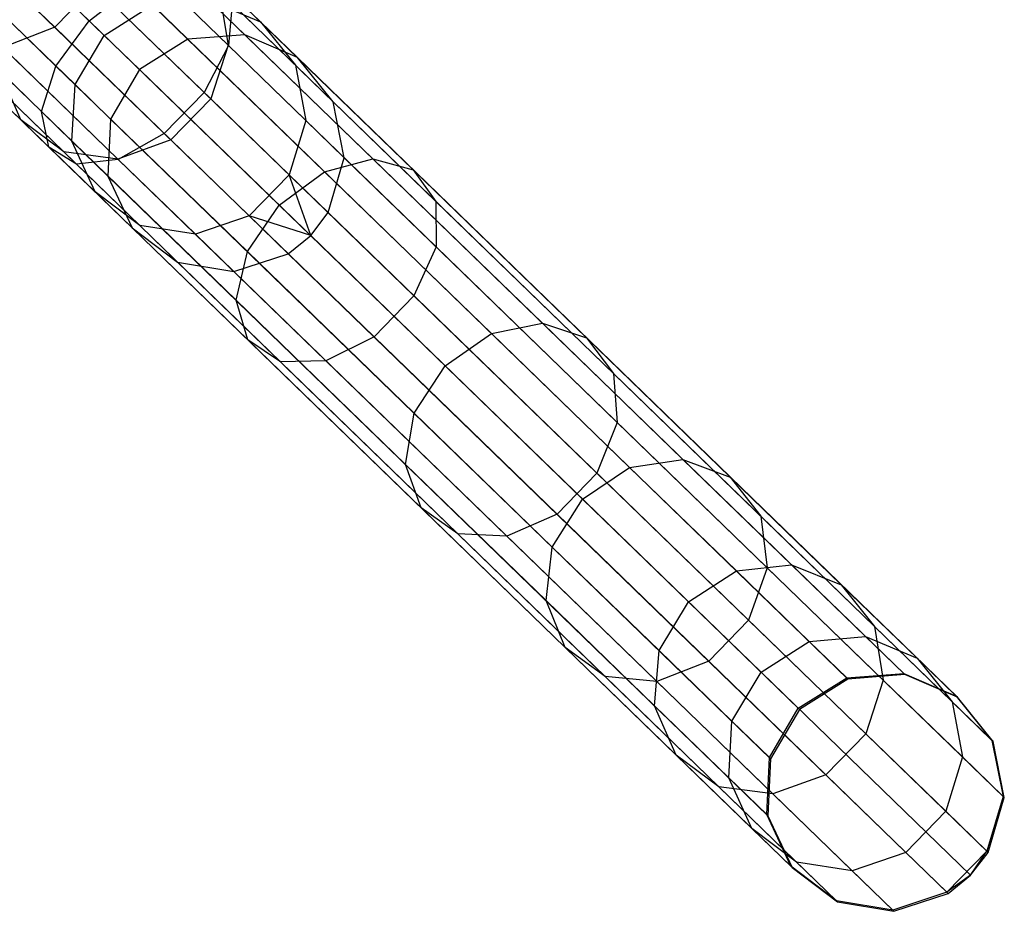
# Model space of a CAD drawing. Extents: x -91 to 92, y -91 to 92.
# Tile 199 of 256: x 57.95 to 66.19, y -63.58 to -56.12. Entities that reach past the tile are written whole.
import ezdxf

# ---------------------------------------------------------------- set-up
doc = ezdxf.new("R2010")
doc.units = 0
doc.header["$LTSCALE"] = 25.4
doc.layers.get('0').update_dxf_attribs({"linetype": 'CONTINUOUS'})

# ---------------------------------------------------------------- blocks, each defined once
blk = doc.blocks.new('NL2500012258_STL_2')
at = {"color": 0}
for p, q in [((149.0172, -54.8467, 30.3704), (150.7791, -56.555, 31.7821)), ((149.0172, -54.8467, 30.3704), (150.7791, -56.555, 31.7821)), ((151.9459, -56.7628, 30.3356), (150.022, -54.8972, 28.794)), ((151.9459, -56.7628, 30.3356), (150.022, -54.8972, 28.794)), ((150.5018, -56.9335, 31.6873), (148.7293, -55.2148, 30.2671)), ((150.5018, -56.9335, 31.6873), (148.7293, -55.2148, 30.2671)), ((151.7406, -57.1541, 30.1516), (149.796, -55.2685, 28.5935)), ((151.7406, -57.1541, 30.1516), (149.796, -55.2685, 28.5935)), ((149.2256, -55.3821, 170.5261), (150.4914, -56.6094, 167.922)), ((149.2256, -55.3821, 170.5261), (150.4914, -56.6094, 167.922)), ((150.3804, -57.3148, 31.4248), (148.5785, -55.5676, 29.981)), ((150.3804, -57.3148, 31.4248), (148.5785, -55.5676, 29.981)), ((151.4074, -57.4977, 30.1516), (149.4628, -55.6121, 28.5935)), ((151.4074, -57.4977, 30.1516), (149.4628, -55.6121, 28.5935)), ((150.4427, -57.6117, 31.0545), (148.5994, -55.8242, 29.5775)), ((150.4427, -57.6117, 31.0545), (148.5994, -55.8242, 29.5775)), ((151.0227, -57.715, 30.3356), (149.0987, -55.8494, 28.794)), ((151.0227, -57.715, 30.3356), (149.0987, -55.8494, 28.794)), ((150.981, -55.8272, 167.8115), (151.9427, -56.7596, 165.0032)), ((150.981, -55.8272, 167.8115), (151.9427, -56.7596, 165.0032)), ((150.6745, -57.7561, 30.6615), (148.7871, -55.9259, 29.1491)), ((150.6745, -57.7561, 30.6615), (148.7871, -55.9259, 29.1491)), ((151.5904, -55.959, 164.6889), (152.2126, -56.5623, 161.8366)), ((151.5904, -55.959, 164.6889), (152.2126, -56.5623, 161.8366)), ((150.9053, -56.6775, 161.6447), (150.3107, -56.1009, 164.3709)), ((150.9053, -56.6775, 161.6447), (150.3107, -56.1009, 164.3709)), ((153.1541, -57.7116, 33.2255), (151.5262, -56.1331, 31.4248)), ((153.1541, -57.7116, 33.2255), (151.5262, -56.1331, 31.4248)), ((150.8246, -56.2658, 167.922), (150.4914, -56.6094, 167.922)), ((150.8246, -56.2658, 167.922), (150.4914, -56.6094, 167.922)), ((150.7791, -56.555, 31.7821), (151.1488, -56.2662, 31.6873)), ((150.7791, -56.555, 31.7821), (151.1488, -56.2662, 31.6873)), ((150.8246, -56.2658, 167.922), (151.7965, -57.2083, 165.0836)), ((150.8246, -56.2658, 167.922), (151.7965, -57.2083, 165.0836)), ((152.75, -57.8189, 33.4586), (151.1488, -56.2662, 31.6873)), ((152.75, -57.8189, 33.4586), (151.1488, -56.2662, 31.6873)), ((153.4902, -57.8012, 32.8967), (151.8249, -56.1863, 31.0545)), ((153.4902, -57.8012, 32.8967), (151.8249, -56.1863, 31.0545)), ((151.8683, -56.3088, 164.8607), (152.5053, -56.9265, 161.9402)), ((151.8683, -56.3088, 164.8607), (152.5053, -56.9265, 161.9402)), ((151.8683, -56.3088, 164.8607), (151.9427, -56.7596, 165.0032)), ((151.8683, -56.3088, 164.8607), (151.9427, -56.7596, 165.0032)), ((150.9053, -56.6775, 161.6447), (151.3091, -56.4217, 161.6697)), ((150.9053, -56.6775, 161.6447), (151.3091, -56.4217, 161.6697)), ((151.6062, -56.7097, 158.8334), (151.3091, -56.4217, 161.6697)), ((151.6062, -56.7097, 158.8334), (151.3091, -56.4217, 161.6697)), ((152.0829, -56.6729, 158.8555), (151.7809, -56.3801, 161.739)), ((151.7809, -56.3801, 161.739), (152.2126, -56.5623, 161.8366)), ((152.0829, -56.6729, 158.8555), (151.7809, -56.3801, 161.739)), ((151.7809, -56.3801, 161.739), (152.2126, -56.5623, 161.8366)), ((151.9763, -56.4136, 30.6615), (151.9459, -56.7628, 30.3356)), ((151.9763, -56.4136, 30.6615), (151.9459, -56.7628, 30.3356)), ((153.6815, -58.067, 32.5477), (151.9763, -56.4136, 30.6615)), ((153.6815, -58.067, 32.5477), (151.9763, -56.4136, 30.6615)), ((149.2869, -56.491, 167.3796), (150.2083, -57.3844, 164.6889)), ((149.2869, -56.491, 167.3796), (150.2083, -57.3844, 164.6889)), ((150.0639, -56.5089, 164.4123), (150.6621, -57.0889, 161.6697)), ((150.0639, -56.5089, 164.4123), (150.6621, -57.0889, 161.6697)), ((150.5018, -56.9335, 31.6873), (150.7791, -56.555, 31.7821)), ((150.5018, -56.9335, 31.6873), (150.7791, -56.555, 31.7821)), ((150.7791, -56.555, 31.7821), (152.3707, -58.0984, 33.5428)), ((150.7791, -56.555, 31.7821), (152.3707, -58.0984, 33.5428)), ((152.5215, -56.8618, 158.8867), (152.2126, -56.5623, 161.8366)), ((152.2126, -56.5623, 161.8366), (152.5053, -56.9265, 161.9402)), ((152.5215, -56.8618, 158.8867), (152.2126, -56.5623, 161.8366)), ((152.2126, -56.5623, 161.8366), (152.5053, -56.9265, 161.9402)), ((150.4914, -56.6094, 167.922), (150.0578, -56.7793, 167.8115)), ((150.4914, -56.6094, 167.922), (150.0578, -56.7793, 167.8115)), ((150.4914, -56.6094, 167.922), (151.4633, -57.5519, 165.0836)), ((150.4914, -56.6094, 167.922), (151.4633, -57.5519, 165.0836)), ((150.6621, -57.0889, 161.6697), (150.9053, -56.6775, 161.6447)), ((150.6621, -57.0889, 161.6697), (150.9053, -56.6775, 161.6447)), ((151.2006, -56.9638, 158.8254), (150.9053, -56.6775, 161.6447)), ((151.2006, -56.9638, 158.8254), (150.9053, -56.6775, 161.6447)), ((152.0829, -56.6729, 158.8555), (151.6062, -56.7097, 158.8334)), ((152.0829, -56.6729, 158.8555), (151.6062, -56.7097, 158.8334)), ((152.5215, -56.8618, 158.8867), (152.0829, -56.6729, 158.8555)), ((152.0829, -56.6729, 158.8555), (157.605, -62.0275, 48.8555)), ((152.5215, -56.8618, 158.8867), (152.0829, -56.6729, 158.8555)), ((152.0829, -56.6729, 158.8555), (157.605, -62.0275, 48.8555)), ((149.6231, -56.7366, 167.6157), (150.5665, -57.6513, 164.8607)), ((149.6231, -56.7366, 167.6157), (150.5665, -57.6513, 164.8607)), ((151.6062, -56.7097, 158.8334), (151.2006, -56.9638, 158.8254)), ((151.6062, -56.7097, 158.8334), (151.2006, -56.9638, 158.8254)), ((151.6062, -56.7097, 158.8334), (157.1283, -62.0643, 48.8334)), ((151.6062, -56.7097, 158.8334), (157.1283, -62.0643, 48.8334)), ((151.9427, -56.7596, 165.0032), (151.7965, -57.2083, 165.0836)), ((151.9427, -56.7596, 165.0032), (151.7965, -57.2083, 165.0836)), ((151.9427, -56.7596, 165.0032), (152.592, -57.3893, 162.0262)), ((151.9427, -56.7596, 165.0032), (152.592, -57.3893, 162.0262)), ((150.0578, -56.7793, 167.8115), (151.0194, -57.7118, 165.0032)), ((150.0578, -56.7793, 167.8115), (151.0194, -57.7118, 165.0032)), ((151.9459, -56.7628, 30.3356), (151.7406, -57.1541, 30.1516)), ((151.9459, -56.7628, 30.3356), (151.7406, -57.1541, 30.1516)), ((153.6841, -58.4482, 32.2583), (151.9459, -56.7628, 30.3356)), ((153.6841, -58.4482, 32.2583), (151.9459, -56.7628, 30.3356)), ((152.8216, -57.2332, 158.9199), (152.5215, -56.8618, 158.8867)), ((152.5215, -56.8618, 158.8867), (158.0437, -62.2165, 48.8867)), ((152.8216, -57.2332, 158.9199), (152.5215, -56.8618, 158.8867)), ((152.5215, -56.8618, 158.8867), (158.0437, -62.2165, 48.8867)), ((150.2083, -57.3844, 164.6889), (150.0269, -56.9721, 164.5271)), ((150.0269, -56.9721, 164.5271), (150.6351, -57.5617, 161.739)), ((150.0269, -56.9721, 164.5271), (150.6351, -57.5617, 161.739)), ((150.2083, -57.3844, 164.6889), (150.0269, -56.9721, 164.5271)), ((150.3804, -57.3148, 31.4248), (150.5018, -56.9335, 31.6873)), ((150.3804, -57.3148, 31.4248), (150.5018, -56.9335, 31.6873)), ((152.103, -58.4862, 33.4586), (150.5018, -56.9335, 31.6873)), ((152.103, -58.4862, 33.4586), (150.5018, -56.9335, 31.6873)), ((151.2006, -56.9638, 158.8254), (150.9591, -57.377, 158.8334)), ((151.2006, -56.9638, 158.8254), (150.9591, -57.377, 158.8334)), ((151.2006, -56.9638, 158.8254), (156.7227, -62.3184, 48.8254)), ((151.2006, -56.9638, 158.8254), (156.7227, -62.3184, 48.8254)), ((152.8216, -57.2332, 158.9199), (152.5053, -56.9265, 161.9402)), ((152.5053, -56.9265, 161.9402), (152.592, -57.3893, 162.0262)), ((152.8216, -57.2332, 158.9199), (152.5053, -56.9265, 161.9402)), ((152.5053, -56.9265, 161.9402), (152.592, -57.3893, 162.0262)), ((150.6351, -57.5617, 161.739), (150.6621, -57.0889, 161.6697)), ((150.6351, -57.5617, 161.739), (150.6621, -57.0889, 161.6697)), ((150.9591, -57.377, 158.8334), (150.6621, -57.0889, 161.6697)), ((150.9591, -57.377, 158.8334), (150.6621, -57.0889, 161.6697)), ((151.7406, -57.1541, 30.1516), (151.4074, -57.4977, 30.1516)), ((151.7406, -57.1541, 30.1516), (151.4074, -57.4977, 30.1516)), ((153.4974, -58.8576, 32.0949), (151.7406, -57.1541, 30.1516)), ((153.4974, -58.8576, 32.0949), (151.7406, -57.1541, 30.1516)), ((151.7965, -57.2083, 165.0836), (151.4633, -57.5519, 165.0836)), ((151.7965, -57.2083, 165.0836), (151.4633, -57.5519, 165.0836)), ((151.7965, -57.2083, 165.0836), (152.4528, -57.8447, 162.0747)), ((151.7965, -57.2083, 165.0836), (152.4528, -57.8447, 162.0747)), ((152.9145, -57.702, 158.9473), (152.8216, -57.2332, 158.9199)), ((152.8216, -57.2332, 158.9199), (158.3438, -62.5878, 48.9199)), ((152.9145, -57.702, 158.9473), (152.8216, -57.2332, 158.9199)), ((152.8216, -57.2332, 158.9199), (158.3438, -62.5878, 48.9199)), ((150.4427, -57.6117, 31.0545), (150.3804, -57.3148, 31.4248)), ((152.0082, -58.8933, 33.2255), (150.3804, -57.3148, 31.4248)), ((150.4427, -57.6117, 31.0545), (150.3804, -57.3148, 31.4248)), ((152.0082, -58.8933, 33.2255), (150.3804, -57.3148, 31.4248)), ((150.5665, -57.6513, 164.8607), (150.2083, -57.3844, 164.6889)), ((150.2083, -57.3844, 164.6889), (150.8304, -57.9876, 161.8366)), ((150.2083, -57.3844, 164.6889), (150.8304, -57.9876, 161.8366)), ((150.5665, -57.6513, 164.8607), (150.2083, -57.3844, 164.6889)), ((150.9591, -57.377, 158.8334), (150.937, -57.8546, 158.8555)), ((150.9591, -57.377, 158.8334), (150.937, -57.8546, 158.8555)), ((150.9591, -57.377, 158.8334), (156.4813, -62.7316, 48.8334)), ((150.9591, -57.377, 158.8334), (156.4813, -62.7316, 48.8334)), ((152.592, -57.3893, 162.0262), (152.4528, -57.8447, 162.0747)), ((152.592, -57.3893, 162.0262), (152.4528, -57.8447, 162.0747)), ((152.9145, -57.702, 158.9473), (152.592, -57.3893, 162.0262)), ((152.9145, -57.702, 158.9473), (152.592, -57.3893, 162.0262)), ((151.4074, -57.4977, 30.1516), (151.0227, -57.715, 30.3356)), ((151.4074, -57.4977, 30.1516), (151.0227, -57.715, 30.3356)), ((153.1642, -59.2012, 32.0949), (151.4074, -57.4977, 30.1516)), ((153.1642, -59.2012, 32.0949), (151.4074, -57.4977, 30.1516)), ((150.937, -57.8546, 158.8555), (150.6351, -57.5617, 161.739)), ((150.937, -57.8546, 158.8555), (150.6351, -57.5617, 161.739)), ((150.8304, -57.9876, 161.8366), (150.6351, -57.5617, 161.739)), ((150.8304, -57.9876, 161.8366), (150.6351, -57.5617, 161.739)), ((151.4633, -57.5519, 165.0836), (151.0194, -57.7118, 165.0032)), ((151.4633, -57.5519, 165.0836), (151.0194, -57.7118, 165.0032)), ((151.4633, -57.5519, 165.0836), (152.1196, -58.1883, 162.0747)), ((151.4633, -57.5519, 165.0836), (152.1196, -58.1883, 162.0747)), ((150.6745, -57.7561, 30.6615), (150.4427, -57.6117, 31.0545)), ((152.1081, -59.2265, 32.8967), (150.4427, -57.6117, 31.0545)), ((150.6745, -57.7561, 30.6615), (150.4427, -57.6117, 31.0545)), ((152.1081, -59.2265, 32.8967), (150.4427, -57.6117, 31.0545)), ((151.0194, -57.7118, 165.0032), (150.5665, -57.6513, 164.8607)), ((150.5665, -57.6513, 164.8607), (151.2035, -58.269, 161.9402)), ((150.5665, -57.6513, 164.8607), (151.2035, -58.269, 161.9402)), ((151.0194, -57.7118, 165.0032), (150.5665, -57.6513, 164.8607)), ((151.0227, -57.715, 30.3356), (150.6745, -57.7561, 30.6615)), ((151.0227, -57.715, 30.3356), (150.6745, -57.7561, 30.6615)), ((151.0194, -57.7118, 165.0032), (151.6688, -58.3414, 162.0262)), ((151.0194, -57.7118, 165.0032), (151.6688, -58.3414, 162.0262)), ((152.7608, -59.4004, 32.2583), (151.0227, -57.715, 30.3356)), ((152.7608, -59.4004, 32.2583), (151.0227, -57.715, 30.3356)), ((152.75, -57.8189, 33.4586), (153.1541, -57.7116, 33.2255)), ((152.75, -57.8189, 33.4586), (153.1541, -57.7116, 33.2255)), ((152.7787, -58.1607, 158.9629), (152.9145, -57.702, 158.9473)), ((152.7787, -58.1607, 158.9629), (152.9145, -57.702, 158.9473)), ((152.9145, -57.702, 158.9473), (158.4366, -63.0566, 48.9473)), ((152.9145, -57.702, 158.9473), (158.4366, -63.0566, 48.9473)), ((153.1541, -57.7116, 33.2255), (153.4902, -57.8012, 32.8967)), ((154.5717, -59.0863, 35.3431), (153.1541, -57.7116, 33.2255)), ((154.5717, -59.0863, 35.3431), (153.1541, -57.7116, 33.2255)), ((153.1541, -57.7116, 33.2255), (153.4902, -57.8012, 32.8967)), ((152.3797, -59.4095, 32.5477), (150.6745, -57.7561, 30.6615)), ((152.3797, -59.4095, 32.5477), (150.6745, -57.7561, 30.6615)), ((152.3707, -58.0984, 33.5428), (152.75, -57.8189, 33.4586)), ((152.3707, -58.0984, 33.5428), (152.75, -57.8189, 33.4586)), ((154.1446, -59.1711, 35.5417), (152.75, -57.8189, 33.4586)), ((154.1446, -59.1711, 35.5417), (152.75, -57.8189, 33.4586)), ((153.4902, -57.8012, 32.8967), (153.6815, -58.067, 32.5477)), ((154.9405, -59.2075, 35.0631), (153.4902, -57.8012, 32.8967)), ((154.9405, -59.2075, 35.0631), (153.4902, -57.8012, 32.8967)), ((153.4902, -57.8012, 32.8967), (153.6815, -58.067, 32.5477)), ((150.937, -57.8546, 158.8555), (151.1394, -58.2872, 158.8867)), ((150.937, -57.8546, 158.8555), (151.1394, -58.2872, 158.8867)), ((150.937, -57.8546, 158.8555), (156.4592, -63.2092, 48.8555)), ((150.937, -57.8546, 158.8555), (156.4592, -63.2092, 48.8555)), ((152.4528, -57.8447, 162.0747), (152.1196, -58.1883, 162.0747)), ((152.4528, -57.8447, 162.0747), (152.1196, -58.1883, 162.0747)), ((152.6329, -58.3527, 158.9649), (152.4528, -57.8447, 162.0747)), ((152.6329, -58.3527, 158.9649), (152.4528, -57.8447, 162.0747)), ((152.7787, -58.1607, 158.9629), (152.4528, -57.8447, 162.0747)), ((152.7787, -58.1607, 158.9629), (152.4528, -57.8447, 162.0747)), ((151.1394, -58.2872, 158.8867), (150.8304, -57.9876, 161.8366)), ((151.1394, -58.2872, 158.8867), (150.8304, -57.9876, 161.8366)), ((151.2035, -58.269, 161.9402), (150.8304, -57.9876, 161.8366)), ((151.2035, -58.269, 161.9402), (150.8304, -57.9876, 161.8366)), ((153.6815, -58.067, 32.5477), (153.6841, -58.4482, 32.2583)), ((155.1665, -59.507, 34.7659), (153.6815, -58.067, 32.5477)), ((155.1665, -59.507, 34.7659), (153.6815, -58.067, 32.5477)), ((153.6815, -58.067, 32.5477), (153.6841, -58.4482, 32.2583)), ((152.103, -58.4862, 33.4586), (152.3707, -58.0984, 33.5428)), ((152.103, -58.4862, 33.4586), (152.3707, -58.0984, 33.5428)), ((152.3707, -58.0984, 33.5428), (153.7569, -59.4426, 35.6133)), ((152.3707, -58.0984, 33.5428), (153.7569, -59.4426, 35.6133)), ((152.6329, -58.3527, 158.9649), (152.7787, -58.1607, 158.9629)), ((152.6329, -58.3527, 158.9649), (152.7787, -58.1607, 158.9629)), ((152.7787, -58.1607, 158.9629), (158.3009, -63.5153, 48.9629)), ((152.7787, -58.1607, 158.9629), (158.3009, -63.5153, 48.9629)), ((152.1196, -58.1883, 162.0747), (151.6688, -58.3414, 162.0262)), ((152.1196, -58.1883, 162.0747), (151.6688, -58.3414, 162.0262)), ((152.4455, -58.5043, 158.9629), (152.1196, -58.1883, 162.0747)), ((152.4455, -58.5043, 158.9629), (152.1196, -58.1883, 162.0747)), ((152.6329, -58.3527, 158.9649), (152.1196, -58.1883, 162.0747)), ((152.6329, -58.3527, 158.9649), (152.1196, -58.1883, 162.0747)), ((151.1394, -58.2872, 158.8867), (151.5198, -58.5757, 158.9199)), ((151.1394, -58.2872, 158.8867), (151.5198, -58.5757, 158.9199)), ((151.1394, -58.2872, 158.8867), (156.6615, -63.6418, 48.8867)), ((151.1394, -58.2872, 158.8867), (156.6615, -63.6418, 48.8867)), ((151.5198, -58.5757, 158.9199), (151.2035, -58.269, 161.9402)), ((151.5198, -58.5757, 158.9199), (151.2035, -58.269, 161.9402)), ((151.6688, -58.3414, 162.0262), (151.2035, -58.269, 161.9402)), ((151.6688, -58.3414, 162.0262), (151.2035, -58.269, 161.9402)), ((151.9912, -58.6541, 158.9473), (151.6688, -58.3414, 162.0262)), ((151.9912, -58.6541, 158.9473), (151.6688, -58.3414, 162.0262)), ((152.4455, -58.5043, 158.9629), (152.6329, -58.3527, 158.9649)), ((152.4455, -58.5043, 158.9629), (152.6329, -58.3527, 158.9649)), ((152.6329, -58.3527, 158.9649), (158.1551, -63.7073, 48.9649)), ((152.6329, -58.3527, 158.9649), (158.1551, -63.7073, 48.9649)), ((152.0082, -58.8933, 33.2255), (152.103, -58.4862, 33.4586)), ((152.0082, -58.8933, 33.2255), (152.103, -58.4862, 33.4586)), ((153.4976, -59.8384, 35.5417), (152.103, -58.4862, 33.4586)), ((153.4976, -59.8384, 35.5417), (152.103, -58.4862, 33.4586)), ((153.6841, -58.4482, 32.2583), (153.4974, -58.8576, 32.0949)), ((153.6841, -58.4482, 32.2583), (153.4974, -58.8576, 32.0949)), ((155.1978, -59.9161, 34.5194), (153.6841, -58.4482, 32.2583)), ((155.1978, -59.9161, 34.5194), (153.6841, -58.4482, 32.2583)), ((151.9912, -58.6541, 158.9473), (152.4455, -58.5043, 158.9629)), ((151.9912, -58.6541, 158.9473), (152.4455, -58.5043, 158.9629)), ((152.4455, -58.5043, 158.9629), (157.9677, -63.8589, 48.9629)), ((152.4455, -58.5043, 158.9629), (157.9677, -63.8589, 48.9629)), ((151.5198, -58.5757, 158.9199), (151.9912, -58.6541, 158.9473)), ((151.5198, -58.5757, 158.9199), (151.9912, -58.6541, 158.9473)), ((151.5198, -58.5757, 158.9199), (157.042, -63.9304, 48.9199)), ((151.5198, -58.5757, 158.9199), (157.042, -63.9304, 48.9199)), ((151.9912, -58.6541, 158.9473), (157.5134, -64.0087, 48.9473)), ((151.9912, -58.6541, 158.9473), (157.5134, -64.0087, 48.9473)), ((152.1081, -59.2265, 32.8967), (152.0082, -58.8933, 33.2255)), ((153.4259, -60.268, 35.3431), (152.0082, -58.8933, 33.2255)), ((152.1081, -59.2265, 32.8967), (152.0082, -58.8933, 33.2255)), ((153.4259, -60.268, 35.3431), (152.0082, -58.8933, 33.2255)), ((153.4974, -58.8576, 32.0949), (153.1642, -59.2012, 32.0949)), ((153.4974, -58.8576, 32.0949), (153.1642, -59.2012, 32.0949)), ((155.0274, -60.3411, 34.3803), (153.4974, -58.8576, 32.0949)), ((155.0274, -60.3411, 34.3803), (153.4974, -58.8576, 32.0949)), ((154.1446, -59.1711, 35.5417), (154.5717, -59.0863, 35.3431)), ((154.1446, -59.1711, 35.5417), (154.5717, -59.0863, 35.3431)), ((154.5717, -59.0863, 35.3431), (154.9405, -59.2075, 35.0631)), ((155.7478, -60.2267, 37.7307), (154.5717, -59.0863, 35.3431)), ((155.7478, -60.2267, 37.7307), (154.5717, -59.0863, 35.3431)), ((154.5717, -59.0863, 35.3431), (154.9405, -59.2075, 35.0631)), ((152.3797, -59.4095, 32.5477), (152.1081, -59.2265, 32.8967)), ((153.5584, -60.6328, 35.0631), (152.1081, -59.2265, 32.8967)), ((152.3797, -59.4095, 32.5477), (152.1081, -59.2265, 32.8967)), ((153.5584, -60.6328, 35.0631), (152.1081, -59.2265, 32.8967)), ((153.1642, -59.2012, 32.0949), (152.7608, -59.4004, 32.2583)), ((153.1642, -59.2012, 32.0949), (152.7608, -59.4004, 32.2583)), ((154.6942, -60.6847, 34.3803), (153.1642, -59.2012, 32.0949)), ((154.6942, -60.6847, 34.3803), (153.1642, -59.2012, 32.0949)), ((153.7569, -59.4426, 35.6133), (154.1446, -59.1711, 35.5417)), ((153.7569, -59.4426, 35.6133), (154.1446, -59.1711, 35.5417)), ((155.3014, -60.2929, 37.8903), (154.1446, -59.1711, 35.5417)), ((155.3014, -60.2929, 37.8903), (154.1446, -59.1711, 35.5417)), ((154.9405, -59.2075, 35.0631), (155.1665, -59.507, 34.7659)), ((156.1437, -60.3741, 37.5057), (154.9405, -59.2075, 35.0631)), ((156.1437, -60.3741, 37.5057), (154.9405, -59.2075, 35.0631)), ((154.9405, -59.2075, 35.0631), (155.1665, -59.507, 34.7659)), ((152.7608, -59.4004, 32.2583), (152.3797, -59.4095, 32.5477)), ((152.7608, -59.4004, 32.2583), (152.3797, -59.4095, 32.5477)), ((153.8647, -60.8495, 34.7659), (152.3797, -59.4095, 32.5477)), ((153.8647, -60.8495, 34.7659), (152.3797, -59.4095, 32.5477)), ((154.2746, -60.8682, 34.5194), (152.7608, -59.4004, 32.2583)), ((154.2746, -60.8682, 34.5194), (152.7608, -59.4004, 32.2583)), ((153.4976, -59.8384, 35.5417), (153.7569, -59.4426, 35.6133)), ((153.4976, -59.8384, 35.5417), (153.7569, -59.4426, 35.6133)), ((153.7569, -59.4426, 35.6133), (154.9068, -60.5576, 37.9478)), ((153.7569, -59.4426, 35.6133), (154.9068, -60.5576, 37.9478)), ((155.1665, -59.507, 34.7659), (155.1978, -59.9161, 34.5194)), ((156.3984, -60.7015, 37.2668), (155.1665, -59.507, 34.7659)), ((156.3984, -60.7015, 37.2668), (155.1665, -59.507, 34.7659)), ((155.1665, -59.507, 34.7659), (155.1978, -59.9161, 34.5194)), ((153.4259, -60.268, 35.3431), (153.4976, -59.8384, 35.5417)), ((153.4259, -60.268, 35.3431), (153.4976, -59.8384, 35.5417)), ((154.6544, -60.9601, 37.8903), (153.4976, -59.8384, 35.5417)), ((154.6544, -60.9601, 37.8903), (153.4976, -59.8384, 35.5417)), ((155.1978, -59.9161, 34.5194), (155.0274, -60.3411, 34.3803)), ((155.1978, -59.9161, 34.5194), (155.0274, -60.3411, 34.3803)), ((156.4536, -61.1337, 37.0688), (155.1978, -59.9161, 34.5194)), ((156.4536, -61.1337, 37.0688), (155.1978, -59.9161, 34.5194)), ((153.5584, -60.6328, 35.0631), (153.4259, -60.268, 35.3431)), ((154.602, -61.4083, 37.7307), (153.4259, -60.268, 35.3431)), ((153.5584, -60.6328, 35.0631), (153.4259, -60.268, 35.3431)), ((154.602, -61.4083, 37.7307), (153.4259, -60.268, 35.3431)), ((154.9068, -60.5576, 37.9478), (155.3014, -60.2929, 37.8903)), ((154.9068, -60.5576, 37.9478), (155.3014, -60.2929, 37.8903)), ((155.3014, -60.2929, 37.8903), (155.7478, -60.2267, 37.7307)), ((155.3014, -60.2929, 37.8903), (155.7478, -60.2267, 37.7307)), ((156.1949, -61.1592, 40.4522), (155.3014, -60.2929, 37.8903)), ((156.1949, -61.1592, 40.4522), (155.3014, -60.2929, 37.8903)), ((155.7478, -60.2267, 37.7307), (156.1437, -60.3741, 37.5057)), ((156.6561, -61.1074, 40.3352), (155.7478, -60.2267, 37.7307)), ((156.6561, -61.1074, 40.3352), (155.7478, -60.2267, 37.7307)), ((155.7478, -60.2267, 37.7307), (156.1437, -60.3741, 37.5057)), ((155.0274, -60.3411, 34.3803), (154.6942, -60.6847, 34.3803)), ((155.0274, -60.3411, 34.3803), (154.6942, -60.6847, 34.3803)), ((156.2966, -61.5718, 36.957), (155.0274, -60.3411, 34.3803)), ((156.2966, -61.5718, 36.957), (155.0274, -60.3411, 34.3803)), ((156.1437, -60.3741, 37.5057), (156.3984, -60.7015, 37.2668)), ((157.0729, -61.2751, 40.1702), (156.1437, -60.3741, 37.5057)), ((157.0729, -61.2751, 40.1702), (156.1437, -60.3741, 37.5057)), ((156.1437, -60.3741, 37.5057), (156.3984, -60.7015, 37.2668)), ((153.8647, -60.8495, 34.7659), (153.5584, -60.6328, 35.0631)), ((154.7616, -61.7995, 37.5057), (153.5584, -60.6328, 35.0631)), ((153.8647, -60.8495, 34.7659), (153.5584, -60.6328, 35.0631)), ((154.7616, -61.7995, 37.5057), (153.5584, -60.6328, 35.0631)), ((154.6544, -60.9601, 37.8903), (154.9068, -60.5576, 37.9478)), ((154.6544, -60.9601, 37.8903), (154.9068, -60.5576, 37.9478)), ((154.9068, -60.5576, 37.9478), (155.7949, -61.4187, 40.4944)), ((154.9068, -60.5576, 37.9478), (155.7949, -61.4187, 40.4944)), ((154.6942, -60.6847, 34.3803), (154.2746, -60.8682, 34.5194)), ((154.6942, -60.6847, 34.3803), (154.2746, -60.8682, 34.5194)), ((155.9634, -61.9154, 36.957), (154.6942, -60.6847, 34.3803)), ((155.9634, -61.9154, 36.957), (154.6942, -60.6847, 34.3803)), ((156.3984, -60.7015, 37.2668), (156.4536, -61.1337, 37.0688)), ((157.3498, -61.624, 39.995), (156.3984, -60.7015, 37.2668)), ((157.3498, -61.624, 39.995), (156.3984, -60.7015, 37.2668)), ((156.3984, -60.7015, 37.2668), (156.4536, -61.1337, 37.0688)), ((154.2746, -60.8682, 34.5194), (153.8647, -60.8495, 34.7659)), ((155.0966, -62.044, 37.2668), (153.8647, -60.8495, 34.7659)), ((154.2746, -60.8682, 34.5194), (153.8647, -60.8495, 34.7659)), ((155.0966, -62.044, 37.2668), (153.8647, -60.8495, 34.7659)), ((155.5303, -62.0858, 37.0688), (154.2746, -60.8682, 34.5194)), ((155.5303, -62.0858, 37.0688), (154.2746, -60.8682, 34.5194)), ((154.602, -61.4083, 37.7307), (154.6544, -60.9601, 37.8903)), ((154.602, -61.4083, 37.7307), (154.6544, -60.9601, 37.8903)), ((155.5479, -61.8265, 40.4522), (154.6544, -60.9601, 37.8903)), ((155.5479, -61.8265, 40.4522), (154.6544, -60.9601, 37.8903)), ((156.1949, -61.1592, 40.4522), (156.6561, -61.1074, 40.3352)), ((156.1949, -61.1592, 40.4522), (156.6561, -61.1074, 40.3352)), ((156.6561, -61.1074, 40.3352), (157.0729, -61.2751, 40.1702)), ((157.2764, -61.7089, 43.0987), (156.6561, -61.1074, 40.3352)), ((157.2764, -61.7089, 43.0987), (156.6561, -61.1074, 40.3352)), ((156.6561, -61.1074, 40.3352), (157.0729, -61.2751, 40.1702)), ((155.7949, -61.4187, 40.4944), (156.1949, -61.1592, 40.4522)), ((155.7949, -61.4187, 40.4944), (156.1949, -61.1592, 40.4522)), ((156.8051, -61.7509, 43.1706), (156.1949, -61.1592, 40.4522)), ((156.8051, -61.7509, 43.1706), (156.1949, -61.1592, 40.4522)), ((156.4536, -61.1337, 37.0688), (156.2966, -61.5718, 36.957)), ((156.4536, -61.1337, 37.0688), (156.2966, -61.5718, 36.957)), ((157.4234, -62.0741, 39.8497), (156.4536, -61.1337, 37.0688)), ((157.4234, -62.0741, 39.8497), (156.4536, -61.1337, 37.0688)), ((157.0729, -61.2751, 40.1702), (157.3498, -61.624, 39.995)), ((157.7075, -61.8905, 42.9974), (157.0729, -61.2751, 40.1702)), ((157.7075, -61.8905, 42.9974), (157.0729, -61.2751, 40.1702)), ((157.0729, -61.2751, 40.1702), (157.3498, -61.624, 39.995)), ((154.7616, -61.7995, 37.5057), (154.602, -61.4083, 37.7307)), ((155.5103, -62.2891, 40.3352), (154.602, -61.4083, 37.7307)), ((154.7616, -61.7995, 37.5057), (154.602, -61.4083, 37.7307)), ((155.5103, -62.2891, 40.3352), (154.602, -61.4083, 37.7307)), ((155.5479, -61.8265, 40.4522), (155.7949, -61.4187, 40.4944)), ((155.5479, -61.8265, 40.4522), (155.7949, -61.4187, 40.4944)), ((155.7949, -61.4187, 40.4944), (156.4015, -62.0069, 43.1966)), ((155.7949, -61.4187, 40.4944), (156.4015, -62.0069, 43.1966)), ((156.2966, -61.5718, 36.957), (155.9634, -61.9154, 36.957)), ((156.2966, -61.5718, 36.957), (155.9634, -61.9154, 36.957)), ((157.2768, -62.5223, 39.7677), (156.2966, -61.5718, 36.957)), ((157.2768, -62.5223, 39.7677), (156.2966, -61.5718, 36.957)), ((157.3498, -61.624, 39.995), (157.4234, -62.0741, 39.8497)), ((157.9996, -62.2541, 42.8898), (157.3498, -61.624, 39.995)), ((157.9996, -62.2541, 42.8898), (157.3498, -61.624, 39.995)), ((157.3498, -61.624, 39.995), (157.4234, -62.0741, 39.8497)), ((156.4015, -62.0069, 43.1966), (156.8051, -61.7509, 43.1706)), ((156.4015, -62.0069, 43.1966), (156.8051, -61.7509, 43.1706)), ((156.8051, -61.7509, 43.1706), (157.2764, -61.7089, 43.0987)), ((156.8051, -61.7509, 43.1706), (157.2764, -61.7089, 43.0987)), ((157.1186, -62.0549, 45.9852), (156.8051, -61.7509, 43.1706)), ((157.1186, -62.0549, 45.9852), (156.8051, -61.7509, 43.1706)), ((157.2764, -61.7089, 43.0987), (157.7075, -61.8905, 42.9974)), ((157.5951, -62.0179, 45.96), (157.2764, -61.7089, 43.0987)), ((157.5951, -62.0179, 45.96), (157.2764, -61.7089, 43.0987)), ((157.2764, -61.7089, 43.0987), (157.7075, -61.8905, 42.9974)), ((155.0966, -62.044, 37.2668), (154.7616, -61.7995, 37.5057)), ((155.6908, -62.7005, 40.1702), (154.7616, -61.7995, 37.5057)), ((155.0966, -62.044, 37.2668), (154.7616, -61.7995, 37.5057)), ((155.6908, -62.7005, 40.1702), (154.7616, -61.7995, 37.5057)), ((155.5103, -62.2891, 40.3352), (155.5479, -61.8265, 40.4522)), ((155.5103, -62.2891, 40.3352), (155.5479, -61.8265, 40.4522)), ((156.1581, -62.4182, 43.1706), (155.5479, -61.8265, 40.4522)), ((156.1581, -62.4182, 43.1706), (155.5479, -61.8265, 40.4522)), ((155.9634, -61.9154, 36.957), (155.5303, -62.0858, 37.0688)), ((155.9634, -61.9154, 36.957), (155.5303, -62.0858, 37.0688)), ((156.9436, -62.8659, 39.7677), (155.9634, -61.9154, 36.957)), ((156.9436, -62.8659, 39.7677), (155.9634, -61.9154, 36.957)), ((157.7075, -61.8905, 42.9974), (157.9996, -62.2541, 42.8898)), ((158.0335, -62.2067, 45.9246), (157.7075, -61.8905, 42.9974)), ((158.0335, -62.2067, 45.9246), (157.7075, -61.8905, 42.9974)), ((157.7075, -61.8905, 42.9974), (157.9996, -62.2541, 42.8898)), ((156.1581, -62.4182, 43.1706), (156.4015, -62.0069, 43.1966)), ((156.1581, -62.4182, 43.1706), (156.4015, -62.0069, 43.1966)), ((156.4015, -62.0069, 43.1966), (156.7131, -62.309, 45.9943)), ((156.4015, -62.0069, 43.1966), (156.7131, -62.309, 45.9943)), ((157.1186, -62.0549, 45.9852), (157.5951, -62.0179, 45.96)), ((157.1186, -62.0549, 45.9852), (157.5951, -62.0179, 45.96)), ((157.605, -62.0275, 48.8555), (157.1283, -62.0643, 48.8334)), ((157.605, -62.0275, 48.8555), (157.1283, -62.0643, 48.8334)), ((157.5951, -62.0179, 45.96), (158.0335, -62.2067, 45.9246)), ((157.605, -62.0275, 48.8555), (157.5951, -62.0179, 45.96)), ((157.605, -62.0275, 48.8555), (157.5951, -62.0179, 45.96)), ((157.5951, -62.0179, 45.96), (158.0335, -62.2067, 45.9246)), ((158.0437, -62.2165, 48.8867), (157.605, -62.0275, 48.8555)), ((158.0437, -62.2165, 48.8867), (157.605, -62.0275, 48.8555)), ((155.5303, -62.0858, 37.0688), (155.0966, -62.044, 37.2668)), ((156.048, -62.9665, 39.995), (155.0966, -62.044, 37.2668)), ((155.5303, -62.0858, 37.0688), (155.0966, -62.044, 37.2668)), ((156.048, -62.9665, 39.995), (155.0966, -62.044, 37.2668)), ((156.5001, -63.0262, 39.8497), (155.5303, -62.0858, 37.0688)), ((156.5001, -63.0262, 39.8497), (155.5303, -62.0858, 37.0688)), ((156.7131, -62.309, 45.9943), (157.1186, -62.0549, 45.9852)), ((156.7131, -62.309, 45.9943), (157.1186, -62.0549, 45.9852)), ((157.1283, -62.0643, 48.8334), (156.7227, -62.3184, 48.8254)), ((157.1283, -62.0643, 48.8334), (156.7227, -62.3184, 48.8254)), ((157.1283, -62.0643, 48.8334), (157.1186, -62.0549, 45.9852)), ((157.1283, -62.0643, 48.8334), (157.1186, -62.0549, 45.9852)), ((157.4234, -62.0741, 39.8497), (157.2768, -62.5223, 39.7677)), ((157.4234, -62.0741, 39.8497), (157.2768, -62.5223, 39.7677)), ((158.0858, -62.7164, 42.8005), (157.4234, -62.0741, 39.8497)), ((158.0858, -62.7164, 42.8005), (157.4234, -62.0741, 39.8497)), ((157.9996, -62.2541, 42.8898), (158.0858, -62.7164, 42.8005)), ((158.3334, -62.5778, 45.8869), (157.9996, -62.2541, 42.8898)), ((158.3334, -62.5778, 45.8869), (157.9996, -62.2541, 42.8898)), ((157.9996, -62.2541, 42.8898), (158.0858, -62.7164, 42.8005)), ((158.0335, -62.2067, 45.9246), (158.3334, -62.5778, 45.8869)), ((158.0437, -62.2165, 48.8867), (158.0335, -62.2067, 45.9246)), ((158.0437, -62.2165, 48.8867), (158.0335, -62.2067, 45.9246)), ((158.0335, -62.2067, 45.9246), (158.3334, -62.5778, 45.8869)), ((158.3438, -62.5878, 48.9199), (158.0437, -62.2165, 48.8867)), ((158.3438, -62.5878, 48.9199), (158.0437, -62.2165, 48.8867)), ((155.6908, -62.7005, 40.1702), (155.5103, -62.2891, 40.3352)), ((156.1306, -62.8906, 43.0987), (155.5103, -62.2891, 40.3352)), ((155.6908, -62.7005, 40.1702), (155.5103, -62.2891, 40.3352)), ((156.1306, -62.8906, 43.0987), (155.5103, -62.2891, 40.3352)), ((156.4715, -62.7222, 45.9852), (156.7131, -62.309, 45.9943)), ((156.4715, -62.7222, 45.9852), (156.7131, -62.309, 45.9943)), ((156.7227, -62.3184, 48.8254), (156.4813, -62.7316, 48.8334)), ((156.7227, -62.3184, 48.8254), (156.4813, -62.7316, 48.8334)), ((156.7227, -62.3184, 48.8254), (156.7131, -62.309, 45.9943)), ((156.7227, -62.3184, 48.8254), (156.7131, -62.309, 45.9943)), ((156.1306, -62.8906, 43.0987), (156.1581, -62.4182, 43.1706)), ((156.1306, -62.8906, 43.0987), (156.1581, -62.4182, 43.1706)), ((156.4715, -62.7222, 45.9852), (156.1581, -62.4182, 43.1706)), ((156.4715, -62.7222, 45.9852), (156.1581, -62.4182, 43.1706)), ((157.2768, -62.5223, 39.7677), (156.9436, -62.8659, 39.7677)), ((157.2768, -62.5223, 39.7677), (156.9436, -62.8659, 39.7677)), ((157.9463, -63.1715, 42.7502), (157.2768, -62.5223, 39.7677)), ((157.9463, -63.1715, 42.7502), (157.2768, -62.5223, 39.7677)), ((158.3334, -62.5778, 45.8869), (158.426, -63.0463, 45.8557)), ((158.3438, -62.5878, 48.9199), (158.3334, -62.5778, 45.8869)), ((158.3438, -62.5878, 48.9199), (158.3334, -62.5778, 45.8869)), ((158.3334, -62.5778, 45.8869), (158.426, -63.0463, 45.8557)), ((158.4366, -63.0566, 48.9473), (158.3438, -62.5878, 48.9199)), ((158.4366, -63.0566, 48.9473), (158.3438, -62.5878, 48.9199)), ((156.048, -62.9665, 39.995), (155.6908, -62.7005, 40.1702)), ((156.3254, -63.3159, 42.9974), (155.6908, -62.7005, 40.1702)), ((156.048, -62.9665, 39.995), (155.6908, -62.7005, 40.1702)), ((156.3254, -63.3159, 42.9974), (155.6908, -62.7005, 40.1702)), ((156.4493, -63.1996, 45.96), (156.4715, -62.7222, 45.9852)), ((156.4493, -63.1996, 45.96), (156.4715, -62.7222, 45.9852)), ((156.4813, -62.7316, 48.8334), (156.4592, -63.2092, 48.8555)), ((156.4813, -62.7316, 48.8334), (156.4592, -63.2092, 48.8555)), ((156.4813, -62.7316, 48.8334), (156.4715, -62.7222, 45.9852)), ((156.4813, -62.7316, 48.8334), (156.4715, -62.7222, 45.9852)), ((158.0858, -62.7164, 42.8005), (157.9463, -63.1715, 42.7502)), ((158.0858, -62.7164, 42.8005), (157.9463, -63.1715, 42.7502)), ((158.426, -63.0463, 45.8557), (158.0858, -62.7164, 42.8005)), ((158.426, -63.0463, 45.8557), (158.0858, -62.7164, 42.8005)), ((156.3254, -63.3159, 42.9974), (156.1306, -62.8906, 43.0987)), ((156.4493, -63.1996, 45.96), (156.1306, -62.8906, 43.0987)), ((156.3254, -63.3159, 42.9974), (156.1306, -62.8906, 43.0987)), ((156.4493, -63.1996, 45.96), (156.1306, -62.8906, 43.0987)), ((156.9436, -62.8659, 39.7677), (156.5001, -63.0262, 39.8497)), ((156.9436, -62.8659, 39.7677), (156.5001, -63.0262, 39.8497)), ((157.6131, -63.5151, 42.7502), (156.9436, -62.8659, 39.7677)), ((157.6131, -63.5151, 42.7502), (156.9436, -62.8659, 39.7677)), ((156.5001, -63.0262, 39.8497), (156.048, -62.9665, 39.995)), ((156.6978, -63.5966, 42.8898), (156.048, -62.9665, 39.995)), ((156.5001, -63.0262, 39.8497), (156.048, -62.9665, 39.995)), ((156.6978, -63.5966, 42.8898), (156.048, -62.9665, 39.995)), ((157.1625, -63.6685, 42.8005), (156.5001, -63.0262, 39.8497)), ((157.1625, -63.6685, 42.8005), (156.5001, -63.0262, 39.8497)), ((158.426, -63.0463, 45.8557), (158.2902, -63.505, 45.8381)), ((158.426, -63.0463, 45.8557), (158.2902, -63.505, 45.8381)), ((158.3009, -63.5153, 48.9629), (158.4366, -63.0566, 48.9473)), ((158.3009, -63.5153, 48.9629), (158.4366, -63.0566, 48.9473)), ((158.4366, -63.0566, 48.9473), (158.426, -63.0463, 45.8557)), ((158.4366, -63.0566, 48.9473), (158.426, -63.0463, 45.8557)), ((157.9463, -63.1715, 42.7502), (157.6131, -63.5151, 42.7502)), ((157.9463, -63.1715, 42.7502), (157.6131, -63.5151, 42.7502)), ((158.2902, -63.505, 45.8381), (157.9463, -63.1715, 42.7502)), ((158.2902, -63.505, 45.8381), (157.9463, -63.1715, 42.7502)), ((156.6514, -63.632, 45.9246), (156.4493, -63.1996, 45.96)), ((156.4592, -63.2092, 48.8555), (156.4493, -63.1996, 45.96)), ((156.6514, -63.632, 45.9246), (156.4493, -63.1996, 45.96)), ((156.4592, -63.2092, 48.8555), (156.4493, -63.1996, 45.96)), ((156.4592, -63.2092, 48.8555), (156.6615, -63.6418, 48.8867)), ((156.4592, -63.2092, 48.8555), (156.6615, -63.6418, 48.8867)), ((156.6978, -63.5966, 42.8898), (156.3254, -63.3159, 42.9974)), ((156.6514, -63.632, 45.9246), (156.3254, -63.3159, 42.9974)), ((156.6978, -63.5966, 42.8898), (156.3254, -63.3159, 42.9974)), ((156.6514, -63.632, 45.9246), (156.3254, -63.3159, 42.9974)), ((157.6131, -63.5151, 42.7502), (157.1625, -63.6685, 42.8005)), ((157.6131, -63.5151, 42.7502), (157.1625, -63.6685, 42.8005)), ((157.957, -63.8486, 45.8381), (157.6131, -63.5151, 42.7502)), ((157.957, -63.8486, 45.8381), (157.6131, -63.5151, 42.7502)), ((158.2902, -63.505, 45.8381), (157.957, -63.8486, 45.8381)), ((158.2902, -63.505, 45.8381), (157.957, -63.8486, 45.8381)), ((158.1551, -63.7073, 48.9649), (158.2902, -63.505, 45.8381)), ((158.1551, -63.7073, 48.9649), (158.2902, -63.505, 45.8381)), ((158.1551, -63.7073, 48.9649), (158.3009, -63.5153, 48.9629)), ((158.1551, -63.7073, 48.9649), (158.3009, -63.5153, 48.9629)), ((158.3009, -63.5153, 48.9629), (158.2902, -63.505, 45.8381)), ((158.3009, -63.5153, 48.9629), (158.2902, -63.505, 45.8381)), ((157.1625, -63.6685, 42.8005), (156.6978, -63.5966, 42.8898)), ((157.0316, -63.9203, 45.8869), (156.6978, -63.5966, 42.8898)), ((157.1625, -63.6685, 42.8005), (156.6978, -63.5966, 42.8898)), ((157.0316, -63.9203, 45.8869), (156.6978, -63.5966, 42.8898)), ((157.0316, -63.9203, 45.8869), (156.6514, -63.632, 45.9246)), ((156.6615, -63.6418, 48.8867), (156.6514, -63.632, 45.9246)), ((157.0316, -63.9203, 45.8869), (156.6514, -63.632, 45.9246)), ((156.6615, -63.6418, 48.8867), (156.6514, -63.632, 45.9246)), ((156.6615, -63.6418, 48.8867), (157.042, -63.9304, 48.9199)), ((156.6615, -63.6418, 48.8867), (157.042, -63.9304, 48.9199)), ((157.5028, -63.9985, 45.8557), (157.1625, -63.6685, 42.8005)), ((157.5028, -63.9985, 45.8557), (157.1625, -63.6685, 42.8005)), ((158.1551, -63.7073, 48.9649), (157.957, -63.8486, 45.8381)), ((158.1551, -63.7073, 48.9649), (157.957, -63.8486, 45.8381)), ((157.9677, -63.8589, 48.9629), (158.1551, -63.7073, 48.9649)), ((157.9677, -63.8589, 48.9629), (158.1551, -63.7073, 48.9649)), ((157.5028, -63.9985, 45.8557), (157.0316, -63.9203, 45.8869)), ((157.042, -63.9304, 48.9199), (157.0316, -63.9203, 45.8869)), ((157.5028, -63.9985, 45.8557), (157.0316, -63.9203, 45.8869)), ((157.042, -63.9304, 48.9199), (157.0316, -63.9203, 45.8869)), ((157.957, -63.8486, 45.8381), (157.5028, -63.9985, 45.8557)), ((157.957, -63.8486, 45.8381), (157.5028, -63.9985, 45.8557)), ((157.5134, -64.0087, 48.9473), (157.9677, -63.8589, 48.9629)), ((157.5134, -64.0087, 48.9473), (157.9677, -63.8589, 48.9629)), ((157.9677, -63.8589, 48.9629), (157.957, -63.8486, 45.8381)), ((157.9677, -63.8589, 48.9629), (157.957, -63.8486, 45.8381)), ((157.042, -63.9304, 48.9199), (157.5134, -64.0087, 48.9473)), ((157.042, -63.9304, 48.9199), (157.5134, -64.0087, 48.9473)), ((157.5134, -64.0087, 48.9473), (157.5028, -63.9985, 45.8557)), ((157.5134, -64.0087, 48.9473), (157.5028, -63.9985, 45.8557))]:
    blk.add_line(p, q, dxfattribs=at)

msp = doc.modelspace()

# ---------------------------------------------------------------- block references
at = {"color": 0}
msp.add_blockref('NL2500012258_STL_2', (-92.2434, 0.4282, -1717), dxfattribs=at)

doc.saveas('drawing.dxf')
